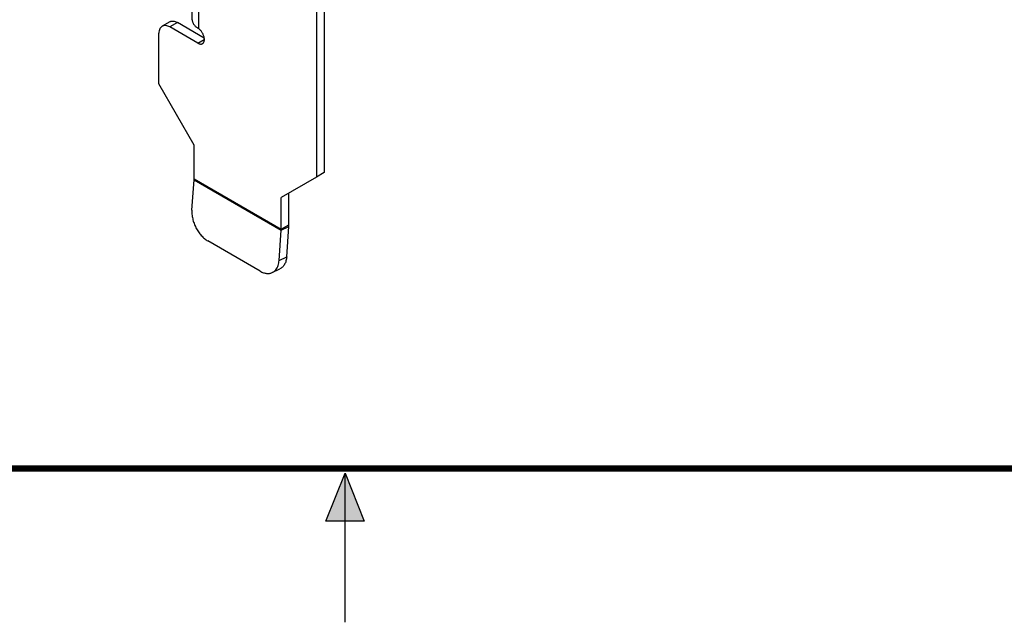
# Model space of a CAD drawing. Header units: inches. Extents: x 0 to 22, y 0 to 17.
# Tile 30 of 44: x 9.9 to 13.1, y 0 to 2. Entities that reach past the tile are written whole.
import ezdxf

# ---------------------------------------------------------------- set-up
doc = ezdxf.new("R2010")
doc.units = ezdxf.units.IN
doc.header["$LTSCALE"] = 1.21
doc.header["$MEASUREMENT"] = 0
doc.layers.get('0').update_dxf_attribs({"linetype": 'CONTINUOUS'})

msp = doc.modelspace()

# ---------------------------------------------------------------- hatches: boundary and pattern name
at = {"linetype": 'CONTINUOUS'}
msp.add_hatch(color=2, dxfattribs=at).paths.add_polyline_path([(10.9375, 0.3287), (11, 0.485), (11.0625, 0.3287)])

# ---------------------------------------------------------------- linework, layer by layer
at = {"color": 7, "linetype": 'CONTINUOUS'}
for p, q in [((10.9319, 4.7408), (10.9319, 1.4618)), ((10.4296, 1.9522), (10.4048, 1.9379)), ((10.4546, 1.9497), (10.4298, 1.9354)), ((10.5418, 1.8993), (10.4546, 1.9497)), ((10.5211, 1.9317), (10.5221, 1.9323)), ((10.5232, 1.9305), (10.5211, 1.9317)), ((10.5211, 1.8827), (10.542, 1.8948)), ((10.9319, 1.4618), (10.9071, 1.4475)), ((10.8173, 1.292), (10.8173, 1.3957)), ((10.7925, 1.2752), (10.8171, 1.2869)), ((10.7926, 1.2777), (10.8173, 1.292)), ((10.81, 1.1885), (10.8171, 1.2869)), ((10.7853, 1.1767), (10.81, 1.1885)), ((10.7632, 1.1371), (10.7878, 1.1489))]:
    msp.add_line(p, q, dxfattribs=at)
at = {"color": 3, "linetype": 'CONTINUOUS'}
for p, q in [((10.9071, 4.7265), (10.9071, 1.4475)), ((10.5027, 1.9591), (10.5027, 2.1239)), ((10.5232, 2.1273), (10.5232, 1.9304)), ((10.5211, 1.8827), (10.4298, 1.9354)), ((10.3945, 1.7501), (10.3945, 1.915)), ((10.509, 1.5516), (10.3945, 1.7501)), ((10.509, 1.4414), (10.509, 1.5516)), ((10.509, 1.4414), (10.7926, 1.2777)), ((10.9071, 1.4475), (10.7926, 1.3814)), ((10.5018, 1.3404), (10.5089, 1.4389)), ((10.5089, 1.4389), (10.7925, 1.2752)), ((10.7926, 1.2777), (10.7926, 1.3814)), ((10.7853, 1.1767), (10.7925, 1.2752)), ((10.7238, 1.1415), (10.5534, 1.2398))]:
    msp.add_line(p, q, dxfattribs=at)
at = {"color": 2, "linetype": 'CONTINUOUS'}
for p, q in [((10.9375, 0.3287), (11, 0.485)), ((11, 0.485), (11.0625, 0.3287)), ((11, 0), (11, 0.485)), ((11.0625, 0.3287), (10.9375, 0.3287))]:
    msp.add_line(p, q, dxfattribs=at)
at = {"color": 7, "linetype": 'CONTINUOUS', "const_width": 0.02}
msp.add_lwpolyline([(0.5, 0.5), (21.5, 0.5)], dxfattribs=at)
at = {"color": 3, "linetype": 'CONTINUOUS'}
for centre, radius, start, end in [((10.5545, 1.9848), 0.0627, 237.6513, 240.0157), ((10.4735, 1.4415), 0.0355, 355.8271, 359.9344), ((10.7571, 1.2777), 0.0355, 355.8271, 359.9344)]:
    msp.add_arc(centre, radius, start, end, dxfattribs=at)
at = {"color": 7, "linetype": 'CONTINUOUS'}
msp.add_arc((10.7463, 1.2921), 0.0711, 355.8271, 359.9344, dxfattribs=at)
for points, knots in [([(10.4296, 1.9522), (10.4304, 1.9526), (10.4321, 1.9534), (10.435, 1.9542), (10.438, 1.9546), (10.4423, 1.9544), (10.448, 1.953), (10.4524, 1.9509), (10.4546, 1.9497)], [0, 0, 0, 0, 0.108099, 0.218202, 0.332194, 0.451638, 0.710855, 1, 1, 1, 1]), ([(10.81, 1.1885), (10.8098, 1.1862), (10.8093, 1.1817), (10.8079, 1.1752), (10.8059, 1.1692), (10.8033, 1.1638), (10.8002, 1.159), (10.7966, 1.1548), (10.7925, 1.1514), (10.7894, 1.1496), (10.7879, 1.1489)], [0, 0, 0, 0, 0.145728, 0.284979, 0.417434, 0.543295, 0.663278, 0.778427, 0.890124, 1, 1, 1, 1])]:
    msp.add_open_spline(points, degree=3, knots=knots, dxfattribs=at)
at = {"color": 3, "linetype": 'CONTINUOUS'}
for points, knots in [([(10.5027, 1.9591), (10.5027, 1.9578), (10.5029, 1.9553), (10.5038, 1.9516), (10.5053, 1.9479), (10.5081, 1.9431), (10.5121, 1.9386), (10.5169, 1.9346), (10.5195, 1.9327), (10.521, 1.9318)], [0, 0, 0, 0, 0.109403, 0.220605, 0.335316, 0.454986, 0.713073, 0.853002, 1, 1, 1, 1]), ([(10.4048, 1.9379), (10.404, 1.9374), (10.4024, 1.9363), (10.4004, 1.9342), (10.3986, 1.9318), (10.3965, 1.928), (10.3949, 1.9223), (10.3945, 1.9175), (10.3945, 1.915)], [0, 0, 0, 0, 0.108102, 0.218207, 0.332201, 0.451646, 0.710861, 1, 1, 1, 1]), ([(10.4298, 1.9354), (10.4276, 1.9367), (10.4233, 1.9387), (10.4175, 1.9401), (10.4132, 1.9403), (10.4102, 1.9399), (10.4074, 1.9392), (10.4057, 1.9383), (10.4048, 1.9379)], [0, 0, 0, 0, 0.289145, 0.548362, 0.667806, 0.781798, 0.891901, 1, 1, 1, 1]), ([(10.542, 1.8993), (10.5418, 1.9007), (10.5412, 1.9037), (10.5398, 1.9081), (10.5379, 1.9125), (10.5356, 1.9168), (10.5329, 1.9208), (10.5299, 1.9245), (10.5267, 1.9277), (10.5244, 1.9295), (10.5232, 1.9304)], [0, 0, 0, 0, 0.118974, 0.243914, 0.372879, 0.50362, 0.633858, 0.761435, 0.884228, 1, 1, 1, 1]), ([(10.5361, 1.8812), (10.5366, 1.8816), (10.5378, 1.8824), (10.5393, 1.884), (10.5404, 1.8859), (10.5417, 1.889), (10.5424, 1.8935), (10.5422, 1.8973), (10.542, 1.8993)], [0, 0, 0, 0, 0.103341, 0.209505, 0.321006, 0.439687, 0.702198, 1, 1, 1, 1]), ([(10.5211, 1.8827), (10.5224, 1.882), (10.525, 1.8807), (10.529, 1.8797), (10.5322, 1.8798), (10.5345, 1.8805), (10.5356, 1.881), (10.5361, 1.8812)], [0, 0, 0, 0, 0.289209, 0.548693, 0.781698, 0.891861, 1, 1, 1, 1]), ([(10.5018, 1.3404), (10.5016, 1.3382), (10.5015, 1.3335), (10.502, 1.324), (10.5039, 1.3117), (10.5083, 1.297), (10.5146, 1.2827), (10.5225, 1.2694), (10.5317, 1.2575), (10.5404, 1.249), (10.5478, 1.2433), (10.5515, 1.2409), (10.5534, 1.2398)], [0, 0, 0, 0, 0.057605, 0.117461, 0.242546, 0.372772, 0.505346, 0.63717, 0.765206, 0.886858, 0.944636, 1, 1, 1, 1]), ([(10.7632, 1.1372), (10.7643, 1.1377), (10.7664, 1.1388), (10.7704, 1.1416), (10.7748, 1.1461), (10.7792, 1.1527), (10.7813, 1.1577), (10.7822, 1.1603)], [0, 0, 0, 0, 0.116531, 0.23399, 0.474753, 0.728659, 1, 1, 1, 1]), ([(10.7822, 1.1603), (10.783, 1.1629), (10.7844, 1.1683), (10.7851, 1.1738), (10.7853, 1.1767)], [0, 0, 0, 0, 0.485402, 1, 1, 1, 1]), ([(10.7238, 1.1415), (10.7255, 1.1405), (10.729, 1.1387), (10.7342, 1.1366), (10.7394, 1.135), (10.7445, 1.1341), (10.7495, 1.1339), (10.7543, 1.1343), (10.7589, 1.1354), (10.7618, 1.1365), (10.7632, 1.1372)], [0, 0, 0, 0, 0.143047, 0.280204, 0.411407, 0.536914, 0.657452, 0.773988, 0.887717, 1, 1, 1, 1])]:
    msp.add_open_spline(points, degree=3, knots=knots, dxfattribs=at)

doc.saveas('drawing.dxf')
